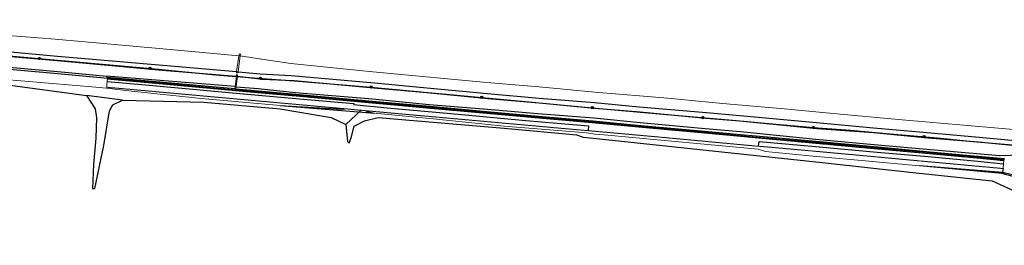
# Model space of a CAD drawing. Header units: metres. Extents: x -638 to 4513, y 95 to 2304.
# Tile 20 of 23: x 224 to 1111, y 1382 to 1586. Entities that reach past the tile are written whole.
import ezdxf

# ---------------------------------------------------------------- set-up
doc = ezdxf.new("R2010")
doc.units = ezdxf.units.M
doc.header["$LTSCALE"] = 0.1
doc.linetypes.add('DASHDOT', pattern=[1, 0.5, -0.25, 0, -0.25])
doc.linetypes.add('DOT', pattern=[0.25, 0, -0.25])
for name, color, linetype in [('BS-BETONBAND', 255, 'Continuous'), ('BS-KRUINLIJN', 1, 'Continuous'), ('BS-SCHEIDINGSL-TALUDBEKL-NTZ', 1, 'Continuous'), ('BS-SCHEIDINGSLIJN-TALUD-NVV', 7, 'Continuous'), ('BS-SCHEIDINGSLIJN-TALUDBEKL', 255, 'Continuous'), ('BS-STORTSTEENLIJN-NVV', 7, 'Continuous'), ('BS-TEENSCHOT-GECONSTRUEERD', 198, 'Continuous'), ('BS-TUSSENBERM', 1, 'Continuous'), ('BS-VLAKAF-SL-OPENVLAKOBJECT', 7, 'Continuous'), ('BS-ZANDLIJN', 76, 'Continuous'), ('Theoretische nullijn', 7, 'Continuous')]:
    doc.layers.add(name, color=color, linetype=linetype)
for name, color, linetype, lineweight in [('BS-BREEKLIJN', 253, 'Continuous', 0), ('BS-Dijkpaal', 2, 'Continuous', 25), ('BS-PERKOENRIJ', 203, 'DOT', 5), ('BS-PERKOENRIJ-MET-BETONBAND', 213, 'DASHDOT', 0), ('BS-TEENLIJN', 253, 'Continuous', 0), ('BS-TRAP-CONTOUR', 253, 'Continuous', 0)]:
    doc.layers.add(name, color=color, linetype=linetype, lineweight=lineweight)

# ---------------------------------------------------------------- blocks, each defined once
blk = doc.blocks.new('dijkpaal')
at = {"layer": 'BS-Dijkpaal'}
h = blk.add_hatch(color=256, dxfattribs=at)
h.paths.add_polyline_path([(0, 0), (0, 1, 0.414214), (-1, 0)])
h.paths.add_polyline_path([(1, 0), (0, 0), (0, -1, 0.414214)])
for p, q in [((-1, 0), (1, 0)), ((0, -1), (0, 1))]:
    blk.add_line(p, q, dxfattribs=at)
blk.add_circle((0, 0), 1, dxfattribs=at)

msp = doc.modelspace()

# ---------------------------------------------------------------- linework, layer by layer
at = {"layer": 'BS-BETONBAND'}
for points in [[(940.797, 1474.375), (873.145, 1480.456), (840.666, 1483.439), (784.235, 1488.595), (739.202, 1492.752), (691.221, 1497.051), (640.956, 1501.617), (593.619, 1505.926), (541.277, 1510.659), (472.78, 1516.817), (437.951, 1519.953), (349.125, 1527.985), (302.551, 1532.091)], [(1110.088, 1458.77), (1110.297, 1459.789), (1110.853, 1459.838)]]:
    msp.add_lwpolyline(points, dxfattribs=at)
at = {"layer": 'BS-BREEKLIJN'}
for points in [[(422.359, 1553.152), (421.149, 1553.324)], [(419.823, 1534.889), (418.796, 1534.97)], [(419.04, 1538.695), (420.383, 1538.814)], [(419.043, 1537.881), (420.158, 1537.799)], [(418.611, 1525.466), (417.661, 1525.55)]]:
    msp.add_lwpolyline(points, dxfattribs=at)
at = {"layer": 'BS-KRUINLIJN'}
for points in [[(-79.171, 1583.79), (-67.293, 1580.755), (-57.501, 1577.16), (-22.098, 1573.48), (41.507, 1567.934), (94.592, 1563.466), (139.53, 1559.28), (212.228, 1552.857), (257.43, 1548.92), (351.943, 1540.402), (418.796, 1534.97)], [(419.04, 1538.695), (352.443, 1544.445), (257.74, 1552.796), (212.021, 1556.884), (141.721, 1563.586), (94.617, 1567.597), (42.513, 1572.199), (-21.679, 1577.646), (-53.912, 1579.848), (-54.994, 1579.489)], [(419.823, 1534.889), (439.62, 1532.512), (441.421, 1532.296), (470.942, 1530.966), (542.518, 1524.362), (590.286, 1520.353), (645.258, 1514.713), (691.445, 1510.944), (741.443, 1506.246), (782.516, 1502.713), (841.845, 1497.114), (872.262, 1494.642), (941.595, 1487.812), (992.762, 1484.059), (1041.751, 1479.229), (1087.232, 1475.673), (1135.808, 1470.933), (1147.13, 1470.02), (1158.125, 1467.442), (1168.67, 1462.791), (1177.144, 1458.643), (1179.965, 1455.725)], [(420.383, 1538.814), (440.133, 1536.946), (468.17, 1535.409), (543.228, 1529.044), (590.314, 1524.486), (645.119, 1519.462), (691.632, 1515.241), (741.407, 1511.212), (781.724, 1507.289), (842.234, 1502.097), (872.293, 1499.386), (941.337, 1493.318), (992.786, 1488.443), (1041.21, 1484.289), (1087.932, 1480.038), (1136.65, 1475.542), (1151.675, 1473.669), (1157.773, 1472.069), (1170.899, 1466.696), (1186.02, 1458.174), (1190.624, 1457.17), (1194.328, 1455.069)]]:
    msp.add_lwpolyline(points, dxfattribs=at)
at = {"layer": 'BS-PERKOENRIJ'}
msp.add_lwpolyline([(1109.421, 1451.686), (1034.028, 1458.587), (975.481, 1464.027), (935.371, 1467.687), (895.684, 1471.273), (889.089, 1471.723), (800.545, 1479.972), (735.781, 1485.814), (722.261, 1486.98), (660.795, 1492.502), (599.087, 1498.06), (535.651, 1503.76), (531.336, 1504.159), (516.066, 1505.608), (458.322, 1510.815), (385.832, 1517.362), (325.533, 1522.846), (301.957, 1524.938), (302.333, 1530.12), (302.551, 1532.091), (302.698, 1533.094)], dxfattribs=at)
at = {"layer": 'BS-PERKOENRIJ-MET-BETONBAND'}
msp.add_lwpolyline([(940.797, 1474.375), (999.674, 1468.996), (1040.318, 1465.318), (1086.888, 1461.053), (1110.088, 1458.77), (1109.885, 1456.047), (1109.421, 1451.686)], dxfattribs=at)
at = {"layer": 'BS-SCHEIDINGSL-TALUDBEKL-NTZ'}
msp.add_lwpolyline([(1108.773, 1447.109), (1108.908, 1448.062)], dxfattribs=at)
at = {"layer": 'BS-SCHEIDINGSLIJN-TALUD-NVV'}
msp.add_lwpolyline([(137.487, 1536.664), (208.347, 1527.851), (283.709, 1517.503)], dxfattribs=at)
at = {"layer": 'BS-SCHEIDINGSLIJN-TALUDBEKL'}
for points in [[(211.017, 1543.494), (267.613, 1538.35), (301.92, 1534.958), (302.043, 1533.987), (349.952, 1529.778), (417.499, 1523.674), (418.401, 1523.572), (438.346, 1521.807), (472.411, 1518.728), (541.39, 1512.54), (593.208, 1507.898), (641.251, 1503.483), (691.106, 1499.038), (740.213, 1494.577), (783.048, 1490.569), (840.945, 1485.398), (873.117, 1482.379), (940.926, 1476.209), (999.688, 1470.837), (1040.554, 1467.171), (1086.841, 1462.904), (1110.88, 1460.777)], [(211.011, 1541.667), (267.706, 1536.508), (302.698, 1533.094), (349.849, 1528.869), (438.021, 1520.877), (472.798, 1517.75), (541.384, 1511.618), (593.307, 1506.939), (641.115, 1502.558), (691.04, 1498.061), (739.512, 1493.673), (785.913, 1489.42), (821.466, 1486.151), (888.078, 1480.063), (940.864, 1475.311), (999.791, 1469.954), (1040.456, 1466.334), (1086.865, 1461.988), (1110.297, 1459.789)], [(302.333, 1530.12), (333.729, 1527.371), (376.184, 1523.568), (421.986, 1519.384), (475.754, 1514.638), (524.474, 1510.197), (524.344, 1509.376), (524.454, 1509.295), (554.676, 1506.545), (615.27, 1501.078), (679.449, 1495.055), (735.92, 1490.278), (735.781, 1485.814)], [(458.323, 1508.627), (514.222, 1505.255), (516.066, 1505.608)], [(535.651, 1503.76), (536.181, 1503.153), (543.375, 1501.557)], [(889.089, 1471.723), (889.668, 1476.046), (940.427, 1471.654), (999.33, 1466.239), (1038.713, 1462.701), (1086.704, 1458.199), (1109.885, 1456.047)], [(1109.421, 1451.686), (1108.908, 1448.062)]]:
    msp.add_lwpolyline(points, dxfattribs=at)
at = {"layer": 'BS-STORTSTEENLIJN-NVV'}
for points in [[(316.095, 1513.38), (283.709, 1517.503)], [(283.709, 1517.503), (291.748, 1505.577), (292.87, 1497.339), (292.1, 1479.001), (289.963, 1455.223), (289.1, 1433.651), (291.438, 1433.788), (299.53, 1472.306), (304.481, 1503.554), (307.533, 1509.182), (316.095, 1513.38)], [(316.095, 1513.38), (389.383, 1511.584), (458.162, 1505.598), (504.342, 1497.678), (517.498, 1491.453), (518.791, 1476.163), (520.476, 1474.615), (522.233, 1479.476), (525.005, 1489.746), (534.212, 1494.823), (546.481, 1497.546), (599.536, 1493.305), (660.127, 1488.164), (725.094, 1482.066), (731.268, 1479.927), (737.456, 1479.321), (946.45, 1457.196), (1028.149, 1448.199), (1099.604, 1440.685), (1124.591, 1429.213)], [(517.498, 1491.453), (531.336, 1504.159)]]:
    msp.add_lwpolyline(points, dxfattribs=at)
at = {"layer": 'BS-TEENLIJN'}
for points in [[(421.149, 1553.324), (352.449, 1559.496), (255.635, 1568.198), (209.497, 1571.919), (140.036, 1578.411), (94.44, 1582.614), (43.82, 1585.847), (-20.2, 1582.54), (-49.071, 1580.399), (-53.797, 1580.396), (-53.912, 1579.848)], [(422.359, 1553.152), (441.336, 1550.233), (441.608, 1550.192), (467.949, 1546.423), (541.867, 1538.828), (589.651, 1534.411), (644.511, 1529.351), (691.696, 1525.319), (741.606, 1520.659), (807.452, 1514.998), (856.81, 1510.404), (912.394, 1505.508), (966.045, 1500.443), (1018.663, 1495.675), (1067.053, 1491.3), (1115.414, 1487.08), (1144.378, 1483.456), (1151.616, 1482.177)], [(206.898, 1532.212), (292.091, 1525.015), (301.906, 1524.205), (324.387, 1521.427), (387.255, 1514.818), (458.323, 1508.627)], [(1034.095, 1454.043), (975.329, 1459.5), (934.957, 1463.035), (895.339, 1467.185), (888.949, 1469.246), (801.071, 1477.352), (750.088, 1481.993), (741.838, 1482.658), (734.288, 1484.008), (723.293, 1484.682), (659.987, 1489.951), (599.019, 1496.322), (543.375, 1501.557)]]:
    msp.add_lwpolyline(points, dxfattribs=at)
at = {"layer": 'BS-TEENSCHOT-GECONSTRUEERD'}
for points in [[(458.323, 1508.627), (543.375, 1501.557)], [(1122.816, 1443.175), (1108.773, 1447.109), (1034.095, 1454.043)]]:
    msp.add_lwpolyline(points, dxfattribs=at)
at = {"layer": 'BS-TRAP-CONTOUR'}
for points in [[(420.158, 1537.799), (420.383, 1538.814), (422.359, 1553.152), (422.517, 1554.83), (421.501, 1554.99), (421.149, 1553.324), (419.04, 1538.695), (419.043, 1537.881)], [(418.401, 1523.572), (418.611, 1525.466), (419.823, 1534.889), (419.926, 1536.274), (418.967, 1536.341), (418.796, 1534.97), (417.661, 1525.55), (417.499, 1523.674)]]:
    msp.add_lwpolyline(points, dxfattribs=at)
at = {"layer": 'BS-TUSSENBERM'}
for points in [[(417.661, 1525.55), (350.065, 1530.945), (301.92, 1534.958)], [(418.611, 1525.466), (438.543, 1523.807), (472.087, 1520.315), (541.489, 1514.59), (592.473, 1509.387), (641.366, 1505.475), (690.382, 1501.405), (740.828, 1497.367), (782.463, 1493.278), (841.002, 1487.835), (872.893, 1485.09), (940.928, 1478.175), (999.825, 1472.797), (1040.688, 1469.048), (1106.376, 1463.427), (1135.823, 1464.412)]]:
    msp.add_lwpolyline(points, dxfattribs=at)
at = {"layer": 'BS-VLAKAF-SL-OPENVLAKOBJECT'}
msp.add_lwpolyline([(418.796, 1534.97), (419.823, 1534.889)], dxfattribs=at)
at = {"layer": 'BS-ZANDLIJN'}
msp.add_lwpolyline([(1176.109, 1382.49), (1174.996, 1390.215), (1174.246, 1394.672), (1174.117, 1399.159), (1173.817, 1405.756), (1169.844, 1415.424), (1160.186, 1427.137), (1148.593, 1436.808), (1139.266, 1441.643), (1123.16, 1444.68), (1119.204, 1445.619), (1108.908, 1448.062), (1034.095, 1454.043)], dxfattribs=at)
at = {"layer": 'Theoretische nullijn'}
msp.add_lwpolyline([(173.385, 1556.81), (348.662, 1541.367), (400.089, 1536.282), (418.75, 1534.679), (474.849, 1530.443), (539.938, 1525.163), (607.858, 1518.86), (679.092, 1511.985), (742.758, 1506.241), (799.579, 1500.927), (862.285, 1495.597), (914.886, 1490.761), (942.74, 1488.298), (971.883, 1486.187), (1011.064, 1482.814), (1050.504, 1479.251), (1082.155, 1476.125), (1107.145, 1473.891), (1121.808, 1472.773)], dxfattribs=at)

# ---------------------------------------------------------------- block references
for p in [(241.34, 1550.823), (340.955, 1542.046), (440.547, 1533.033), (540.234, 1525.136), (639.796, 1515.778), (739.371, 1506.547), (838.968, 1497.579), (938.575, 1488.666), (1038.227, 1480.36)]:
    msp.add_blockref('dijkpaal', p)

doc.saveas('drawing.dxf')
